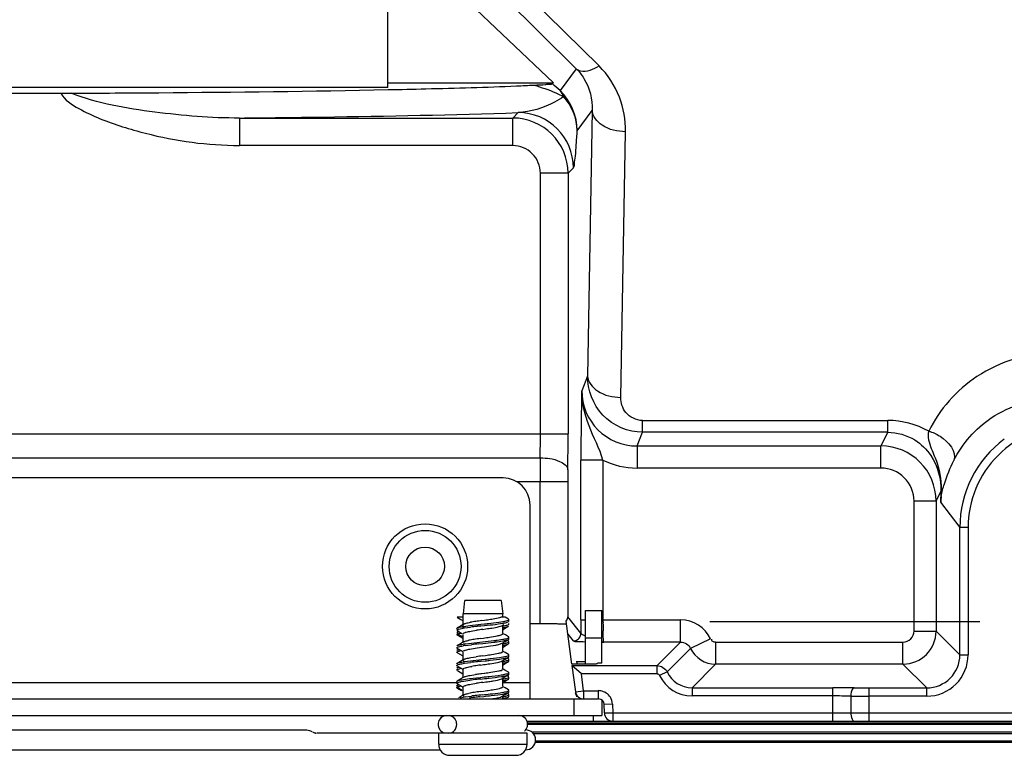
# Model space of a CAD drawing. Header units: inches. Extents: x 0 to 117, y 0 to 83.
# Tile 65 of 73: x 82.22 to 85.73, y 27.46 to 30.08. Entities that reach past the tile are written whole.
import ezdxf

# ---------------------------------------------------------------- set-up
doc = ezdxf.new("R2010")
doc.units = ezdxf.units.IN
doc.header["$LTSCALE"] = 6.431102
doc.header["$MEASUREMENT"] = 0
doc.linetypes.add('CENTER', pattern=[0.6, 0.375, -0.075, 0.075, -0.075])
doc.layers.get('0').update_dxf_attribs({"linetype": 'CONTINUOUS'})
doc.layers.add('DEFAULT_1', color=7, linetype='CENTER')

msp = doc.modelspace()

# ---------------------------------------------------------------- linework, layer by layer
at = {"color": 7, "linetype": 'CONTINUOUS'}
for p, q in [((83.5302, 29.8359), (83.5302, 33.4722)), ((83.5617, 30.3828), (84.1206, 29.8524)), ((83.842, 30.2586), (84.202, 29.9025)), ((84.2833, 29.9122), (83.9232, 30.2683)), ((84.202, 29.9025), (84.1441, 29.8244)), ((83.5302, 29.8524), (84.1206, 29.8524)), ((84.1163, 29.8493), (84.1206, 29.8524)), ((83.5302, 29.8359), (78.6026, 29.8359)), ((79.3358, 29.8151), (82.3657, 29.8151)), ((83.9952, 29.7461), (83.9758, 29.7268)), ((84.2055, 29.6817), (84.2592, 29.7542)), ((84.2592, 29.7542), (84.2425, 28.8075)), ((83.0019, 29.7268), (83.9758, 29.7268)), ((83.0019, 29.7268), (83.0019, 29.6284)), ((83.9758, 29.6284), (83.9758, 29.7268)), ((84.3606, 28.7316), (84.3773, 29.6782)), ((83.9758, 29.6284), (83.0019, 29.6284)), ((84.1727, 29.53), (84.192, 29.5493)), ((84.1727, 29.53), (84.0742, 29.53)), ((84.0742, 28.6019), (84.0742, 29.53)), ((84.1727, 29.53), (84.1727, 28.6019)), ((84.2425, 28.8075), (84.2217, 28.7554)), ((84.4378, 28.6072), (84.4379, 28.6492)), ((84.4379, 28.6492), (85.3116, 28.6492)), ((85.3116, 28.6072), (85.3116, 28.6492)), ((78.5977, 28.6019), (84.1727, 28.6019)), ((84.4184, 28.5584), (84.4378, 28.6072)), ((85.3116, 28.6072), (84.4378, 28.6072)), ((85.3116, 28.6072), (85.2872, 28.5584)), ((84.4184, 28.5584), (85.2872, 28.5584)), ((84.4184, 28.5584), (84.4184, 28.4798)), ((85.2872, 28.4798), (85.2872, 28.5584)), ((78.7757, 28.5161), (84.0736, 28.5161)), ((84.2972, 28.5079), (84.2185, 28.5079)), ((84.2185, 27.9384), (84.2185, 28.5079)), ((84.2972, 28.5079), (84.2972, 27.9384)), ((85.2873, 28.4798), (84.4184, 28.4798)), ((83.941, 28.4444), (78.8996, 28.4444)), ((84.1718, 28.4303), (83.9912, 28.4303)), ((84.0734, 27.9246), (84.0734, 28.4303)), ((84.1718, 28.4303), (84.1718, 27.9496)), ((85.4839, 28.3617), (85.501, 28.3957)), ((85.501, 28.3957), (85.5001, 28.3586)), ((84.0374, 27.657), (84.0374, 28.3479)), ((85.4839, 28.3617), (85.4052, 28.3617)), ((85.4052, 27.899), (85.4052, 28.3616)), ((85.4839, 28.3617), (85.4839, 27.899)), ((85.5001, 28.3586), (85.5685, 28.2674)), ((85.598, 28.2674), (85.5685, 28.2674)), ((85.5685, 27.8145), (85.5685, 28.2674)), ((85.598, 28.2674), (85.598, 27.8145)), ((83.8044, 28.0074), (83.7989, 27.9602)), ((83.9342, 28.0074), (83.8045, 28.0074)), ((83.9343, 28.0074), (83.9398, 27.9602)), ((83.7989, 27.9099), (83.7989, 27.9602)), ((83.9398, 27.9602), (83.7991, 27.9602)), ((83.9398, 27.9483), (83.9398, 27.9602)), ((84.2343, 27.972), (84.2933, 27.972)), ((84.2343, 27.7814), (84.2343, 27.972)), ((84.2933, 27.7849), (84.2933, 27.972)), ((83.7989, 27.9483), (83.7772, 27.9483)), ((83.7783, 27.9475), (83.7772, 27.9483)), ((83.8006, 27.9234), (83.7894, 27.9166)), ((83.8224, 27.9185), (83.8615, 27.923)), ((83.8615, 27.923), (83.8752, 27.9245)), ((83.8647, 27.9362), (83.8754, 27.9377)), ((83.9241, 27.9242), (83.94, 27.9266)), ((83.926, 27.9304), (83.94, 27.9325)), ((83.9294, 27.947), (83.9337, 27.9483)), ((83.9488, 27.9483), (83.9337, 27.9483)), ((83.9378, 27.9184), (83.9437, 27.9219)), ((83.9605, 27.9414), (83.9489, 27.9483)), ((83.9604, 27.9318), (83.9616, 27.9327)), ((83.962, 27.9336), (83.962, 27.9396)), ((84.0734, 27.9246), (84.0374, 27.9246)), ((84.1861, 27.7809), (84.1659, 27.9343)), ((84.2187, 27.8911), (84.1718, 27.9496)), ((84.2185, 27.9384), (84.2343, 27.9384)), ((84.2972, 27.9384), (84.5739, 27.9384)), ((84.5739, 27.8597), (84.5739, 27.9384)), ((83.777, 27.8932), (83.7782, 27.8942)), ((83.7894, 27.9166), (83.7782, 27.9099)), ((83.7834, 27.8973), (83.7782, 27.8942)), ((83.7782, 27.8942), (83.7792, 27.8947)), ((83.7783, 27.9003), (83.7947, 27.8906)), ((83.7846, 27.898), (83.7792, 27.8947)), ((83.7792, 27.8947), (83.7794, 27.8888)), ((83.7794, 27.8888), (83.7834, 27.8902)), ((83.7794, 27.8888), (83.7963, 27.879)), ((83.7826, 27.9058), (83.7881, 27.9072)), ((83.7834, 27.8902), (83.789, 27.8916)), ((83.7881, 27.9072), (83.7987, 27.9092)), ((83.7989, 27.8605), (83.7989, 27.8869)), ((83.801, 27.9155), (83.8224, 27.9185)), ((83.8039, 27.91), (83.8249, 27.9129)), ((83.827, 27.8986), (83.8469, 27.9018)), ((83.8624, 27.9172), (83.8755, 27.9186)), ((83.869, 27.905), (83.8802, 27.9066)), ((83.9368, 27.9178), (83.9378, 27.9184)), ((83.9398, 27.8919), (83.9398, 27.9184)), ((83.941, 27.9046), (83.9562, 27.9136)), ((83.9493, 27.8851), (83.942, 27.8895)), ((83.9562, 27.9136), (83.9604, 27.916)), ((84.1721, 27.8873), (84.1911, 27.8635)), ((85.4052, 27.899), (85.4839, 27.899)), ((85.5685, 27.8145), (85.4839, 27.899)), ((83.7894, 27.8537), (83.7782, 27.8469)), ((83.7783, 27.8846), (83.7977, 27.8731)), ((83.8006, 27.8605), (83.7894, 27.8537)), ((83.8065, 27.8534), (83.8289, 27.8563)), ((83.8289, 27.8563), (83.8685, 27.8608)), ((83.855, 27.8533), (83.8687, 27.8548)), ((83.8599, 27.8725), (83.8712, 27.8741)), ((83.9201, 27.8667), (83.9398, 27.8695)), ((83.9206, 27.8608), (83.9399, 27.8636)), ((83.9347, 27.854), (83.9378, 27.8554)), ((83.9378, 27.8554), (83.9484, 27.8617)), ((83.9398, 27.829), (83.9398, 27.8554)), ((83.9484, 27.8617), (83.9604, 27.8688)), ((83.9605, 27.8784), (83.9493, 27.8851)), ((83.9605, 27.8627), (83.9553, 27.8658)), ((83.9562, 27.8506), (83.9604, 27.853)), ((83.9577, 27.8519), (83.9604, 27.853)), ((83.9591, 27.8681), (83.9604, 27.8688)), ((83.9604, 27.8688), (83.9615, 27.8696)), ((83.962, 27.8707), (83.962, 27.8766)), ((83.962, 27.8549), (83.962, 27.8608)), ((84.2933, 27.8735), (84.2343, 27.8735)), ((84.293, 27.8598), (84.3004, 27.8597)), ((84.5739, 27.8597), (84.3004, 27.8597)), ((84.5739, 27.8597), (84.4901, 27.7759)), ((84.6806, 27.8709), (84.6095, 27.8372)), ((84.6984, 27.8597), (85.3659, 27.8597)), ((84.6984, 27.8597), (84.6984, 27.781)), ((85.3659, 27.781), (85.3659, 27.8597)), ((83.777, 27.846), (83.7782, 27.8469)), ((83.7783, 27.8216), (83.7773, 27.8223)), ((83.7782, 27.8469), (83.7792, 27.8475)), ((83.7818, 27.8333), (83.7782, 27.8312)), ((83.7783, 27.8373), (83.7977, 27.8258)), ((83.7783, 27.8216), (83.7976, 27.8101)), ((83.7873, 27.8283), (83.7918, 27.8292)), ((83.7989, 27.7975), (83.7989, 27.8239)), ((83.8062, 27.8474), (83.8287, 27.8504)), ((83.8234, 27.8349), (83.8423, 27.8381)), ((83.8423, 27.8381), (83.8639, 27.8413)), ((83.8639, 27.8413), (83.8751, 27.8429)), ((83.8751, 27.8429), (83.8966, 27.846)), ((83.8966, 27.846), (83.9155, 27.8492)), ((83.941, 27.8416), (83.9562, 27.8506)), ((83.9492, 27.8221), (83.942, 27.8265)), ((83.9605, 27.8154), (83.9492, 27.8221)), ((84.5256, 27.7534), (84.6095, 27.8372)), ((83.7894, 27.7906), (83.7782, 27.7839)), ((83.8006, 27.7975), (83.7894, 27.7906)), ((83.8035, 27.7899), (83.8252, 27.7929)), ((83.8035, 27.784), (83.8252, 27.7869)), ((83.8252, 27.7929), (83.8643, 27.7973)), ((83.8263, 27.8043), (83.8458, 27.8075)), ((83.8641, 27.7913), (83.8777, 27.7928)), ((83.8643, 27.7973), (83.878, 27.7988)), ((83.8677, 27.8106), (83.8789, 27.8122)), ((83.9378, 27.7924), (83.9484, 27.7987)), ((83.9398, 27.766), (83.9398, 27.7924)), ((83.941, 27.7786), (83.9562, 27.7876)), ((83.9484, 27.7987), (83.9604, 27.8058)), ((83.9605, 27.7997), (83.9553, 27.8028)), ((83.9562, 27.7876), (83.9604, 27.7901)), ((83.9577, 27.8046), (83.9604, 27.8058)), ((83.9616, 27.7988), (83.9604, 27.7997)), ((83.9616, 27.8126), (83.962, 27.8136)), ((83.962, 27.7978), (83.9616, 27.7988)), ((83.962, 27.8077), (83.962, 27.8136)), ((83.962, 27.7919), (83.962, 27.7978)), ((84.2046, 27.7905), (84.2343, 27.7905)), ((84.2055, 27.7834), (84.2046, 27.7905)), ((84.2582, 27.7814), (84.2058, 27.7814)), ((84.2933, 27.7849), (84.2778, 27.7849)), ((84.6145, 27.6971), (84.6984, 27.781)), ((85.3659, 27.781), (84.6984, 27.781)), ((85.3659, 27.781), (85.4504, 27.6964)), ((85.5685, 27.8145), (85.598, 27.8145)), ((83.7783, 27.7743), (83.7771, 27.7752)), ((83.7817, 27.7703), (83.7782, 27.7682)), ((83.7783, 27.7743), (83.7977, 27.7628)), ((83.7783, 27.7586), (83.7977, 27.7471)), ((83.781, 27.7635), (83.786, 27.7649)), ((83.786, 27.7649), (83.7918, 27.7662)), ((83.7989, 27.7345), (83.7989, 27.7609)), ((83.803, 27.7667), (83.8075, 27.7683)), ((83.8603, 27.7466), (83.8645, 27.7472)), ((83.8608, 27.7778), (83.8719, 27.7794)), ((83.8645, 27.7472), (83.8757, 27.7488)), ((83.9477, 27.7601), (83.938, 27.766)), ((83.9605, 27.7524), (83.9477, 27.7601)), ((83.9616, 27.7516), (83.9605, 27.7524)), ((83.962, 27.7506), (83.9616, 27.7516)), ((83.962, 27.7447), (83.962, 27.7506)), ((84.1864, 27.7759), (84.4901, 27.7759)), ((84.2204, 27.7464), (84.1866, 27.7759)), ((84.1867, 27.7759), (84.199, 27.6827)), ((84.49, 27.7464), (84.2204, 27.7464)), ((84.2283, 27.6865), (84.2204, 27.7464)), ((84.49, 27.7464), (84.49, 27.7759)), ((84.5256, 27.7534), (84.4989, 27.7407)), ((79.062, 27.7161), (83.7782, 27.7161)), ((83.7894, 27.7276), (83.7782, 27.7209)), ((83.7783, 27.7113), (83.7893, 27.7048)), ((83.8006, 27.7345), (83.7894, 27.7276)), ((83.7925, 27.7191), (83.8011, 27.7206)), ((83.8006, 27.7345), (83.8037, 27.7359)), ((83.8006, 27.7265), (83.8216, 27.7294)), ((83.8011, 27.7206), (83.8225, 27.7236)), ((83.8216, 27.7294), (83.8601, 27.7339)), ((83.8236, 27.7408), (83.8428, 27.744)), ((83.8272, 27.7096), (83.8468, 27.7128)), ((83.8601, 27.7339), (83.8738, 27.7353)), ((83.8614, 27.7281), (83.875, 27.7295)), ((83.8687, 27.716), (83.8799, 27.7176)), ((83.9364, 27.7287), (83.9378, 27.7294)), ((83.9378, 27.7294), (83.948, 27.7355)), ((83.9398, 27.703), (83.9398, 27.7294)), ((83.941, 27.7156), (83.9562, 27.7246)), ((83.9418, 27.7161), (84.0374, 27.7161)), ((83.948, 27.7355), (83.9604, 27.7428)), ((83.9605, 27.7367), (83.9553, 27.7398)), ((83.9562, 27.7246), (83.9604, 27.7271)), ((83.9595, 27.7266), (83.9604, 27.7271)), ((83.9604, 27.7271), (83.9616, 27.7281)), ((83.962, 27.7289), (83.962, 27.7349)), ((83.7767, 27.7034), (83.7771, 27.7044)), ((83.7767, 27.6974), (83.7773, 27.6985)), ((83.7771, 27.7044), (83.7782, 27.7052)), ((83.7771, 27.7044), (83.7773, 27.6985)), ((83.7773, 27.6985), (83.7953, 27.6882)), ((83.7816, 27.7072), (83.7782, 27.7052)), ((83.7783, 27.6956), (83.7928, 27.687)), ((83.7893, 27.7048), (83.7964, 27.7006)), ((83.7989, 27.6715), (83.7989, 27.6979)), ((83.8603, 27.6836), (83.8716, 27.6852)), ((83.9283, 27.6948), (83.9337, 27.6964)), ((83.9395, 27.6996), (83.9399, 27.7006)), ((83.9491, 27.6963), (83.9417, 27.7007)), ((83.9483, 27.6727), (83.9604, 27.6798)), ((83.9604, 27.6894), (83.9491, 27.6963)), ((83.9605, 27.6737), (83.9553, 27.6768)), ((83.9604, 27.6798), (83.9617, 27.6809)), ((83.962, 27.6817), (83.962, 27.6876)), ((84.199, 27.6827), (84.2283, 27.6865)), ((84.2283, 27.6865), (84.2803, 27.6865)), ((84.2283, 27.6865), (84.2283, 27.6575)), ((84.2816, 27.657), (84.2816, 27.6865)), ((84.6145, 27.6971), (85.1158, 27.6971)), ((84.6145, 27.6971), (84.6145, 27.6676)), ((85.1158, 27.5783), (85.1158, 27.6971)), ((85.2446, 27.6964), (85.4504, 27.6964)), ((85.2446, 27.6964), (85.2446, 27.5783)), ((85.4504, 27.6669), (85.4504, 27.6964)), ((78.5493, 27.657), (84.2816, 27.657)), ((83.7889, 27.6613), (83.7987, 27.6632)), ((83.8059, 27.6643), (83.8285, 27.6673)), ((83.859, 27.6648), (83.8725, 27.6663)), ((83.8991, 27.6692), (83.923, 27.6721)), ((83.923, 27.6721), (83.9399, 27.6746)), ((83.9315, 27.6639), (83.9359, 27.6655)), ((83.9359, 27.6655), (83.9378, 27.6664)), ((83.9378, 27.6664), (83.9483, 27.6727)), ((83.9398, 27.657), (83.9398, 27.6664)), ((83.9589, 27.6633), (83.9604, 27.6641)), ((83.9604, 27.6641), (83.9614, 27.6648)), ((83.962, 27.6659), (83.962, 27.6719)), ((84.1949, 27.5979), (84.1949, 27.657)), ((84.2933, 27.6532), (84.2933, 27.5979)), ((85.1158, 27.6676), (84.6145, 27.6676)), ((85.1802, 27.6672), (85.1802, 27.6078)), ((85.4504, 27.6669), (85.2446, 27.6669)), ((84.3308, 27.6386), (84.3013, 27.6378)), ((84.3021, 27.607), (84.3013, 27.6378)), ((84.3021, 27.607), (84.3317, 27.6078)), ((84.3308, 27.6386), (84.3317, 27.6078)), ((84.3317, 27.6078), (85.9229, 27.6078)), ((84.3317, 27.6078), (84.3317, 27.5787)), ((78.5453, 27.5979), (84.2933, 27.5979)), ((84.0288, 27.5783), (85.9229, 27.5783)), ((86.5349, 27.5705), (84.0288, 27.5705)), ((84.2628, 27.5783), (84.2628, 27.5979)), ((79.5966, 27.5468), (83.242, 27.5468)), ((84.0288, 27.5666), (86.5388, 27.5666)), ((86.5388, 27.539), (84.0437, 27.539)), ((84.0268, 27.535), (83.2782, 27.535)), ((83.7118, 27.4956), (83.7118, 27.535)), ((84.0268, 27.4956), (84.0268, 27.535)), ((84.049, 27.5339), (86.5479, 27.5339)), ((86.5479, 27.5063), (84.0571, 27.5063)), ((86.5529, 27.5013), (84.0571, 27.5013)), ((79.1215, 27.4759), (83.7171, 27.4759)), ((83.7118, 27.4956), (84.0268, 27.4956)), ((84.0217, 27.4759), (84.0215, 27.4759)), ((83.7512, 27.4562), (83.9874, 27.4562))]:
    msp.add_line(p, q, dxfattribs=at)
for points in [[(83.7783, 27.9475), (83.7903, 27.9405), (83.7977, 27.936)], [(83.8006, 27.6715), (83.7901, 27.6651), (83.7824, 27.6605)]]:
    msp.add_lwpolyline(points, dxfattribs=at)
for radius in [0.1516, 0.128, 0.0689]:
    msp.add_circle((83.6634, 28.1294), radius, dxfattribs=at)
for centre, radius, start, end in [((82.3637, 38.1136), 8.2985, 270.01368, 270.27171), ((83.6691, 37.3699), 7.5355, 272.4371, 272.90494), ((82.0515, 27.5191), 3.1134, 47.7689, 48.4554), ((83.995, 29.5492), 0.1969, 0.0367, 89.9633), ((83.9758, 29.5299), 0.1969, 0.019, 89.981), ((83.9758, 29.53), 0.0984, 359.9981, 90.002), ((93.6463, 28.5087), 9.4278, 178.50024, 180.00497), ((84.4184, 28.7551), 0.1967, 179.8988, 269.9811), ((85.3116, 28.3496), 0.2996, 60.8111, 89.988), ((85.962, 28.2675), 0.3639, 89.996, 180.0256), ((78.5159, 28.599), 5.5583, 359.1447, 0.0293), ((71.6679, 28.5976), 12.5048, 359.42979, 0.01954), ((85.2871, 28.3616), 0.1968, 0.0287, 89.9596), ((85.962, 28.2675), 0.3935, 126.6973, 180.0094), ((100.7461, 28.4331), 16.6727, 179.7149, 180.00977), ((88.4018, 28.4314), 4.23, 179.4341, 180.0152), ((85.2872, 28.3617), 0.118, 359.9594, 89.9657), ((83.941, 28.3479), 0.0965, 0, 90), ((86.6678, 28.3202), 1.1683, 176.6063, 178.1184), ((85.8431, 28.3386), 0.3435, 173.2964, 176.6678), ((85.5504, 28.3972), 0.0494, 181.8018, 189.1437), ((85.4273, 28.3816), 0.0747, 357.7824, 5.9749), ((83.9172, 27.4219), 0.5164, 99.2461, 100.2424), ((83.9764, 27.0596), 0.8836, 98.6294, 99.2632), ((84.1663, 25.7975), 2.1599, 98.0279, 98.5862), ((83.6006, 29.8842), 1.9658, 278.0352, 278.6455), ((84.1076, 26.5793), 1.345, 88.3171, 88.7358), ((84.1468, 27.9507), 0.0251, 353.344, 357.6128), ((91.3981, 27.9379), 7.1796, 179.99546, 180.37314), ((86.1646, 27.9385), 1.8674, 180.0014, 180.3113), ((85.8652, 27.9358), 1.568, 180.2742, 181.3216), ((84.5739, 27.8204), 0.118, 25.3555, 90.0102), ((83.8216, 27.7413), 0.1539, 101.188, 102.2296), ((83.8603, 27.5401), 0.3742, 98.6665, 99.4788), ((84.0666, 25.9353), 1.9923, 96.2587, 96.9687), ((84.2804, 24.9861), 2.9477, 98.0238, 98.4583), ((84.4902, 22.1214), 5.8297, 96.18174, 96.31004), ((83.5925, 29.9097), 2.0236, 278.1738, 278.4871), ((84.1914, 27.8911), 0.0272, 350.3719, 359.9188), ((85.3658, 27.8991), 0.1181, 270.0289, 359.9711), ((85.3659, 27.899), 0.0393, 269.9867, 0.0099), ((83.8661, 27.4463), 0.4114, 98.3393, 99.428), ((83.8915, 27.5034), 0.3696, 99.8154, 101.1841), ((83.9373, 27.2403), 0.6367, 98.9503, 99.8385), ((84.122, 25.3921), 2.4757, 96.1913, 96.8028), ((84.0116, 26.7695), 1.1134, 98.4106, 98.9608), ((84.1791, 25.6388), 2.2564, 98.1336, 98.4186), ((83.506, 30.4686), 2.6201, 278.0114, 278.4939), ((83.8655, 27.4445), 0.4073, 98.3757, 99.435), ((84.6984, 27.8794), 0.0984, 205.3678, 269.9722), ((83.8601, 27.4209), 0.3733, 98.7145, 99.4654), ((83.8601, 27.4147), 0.3736, 98.7144, 99.4709), ((84.0738, 25.7478), 2.0542, 96.2374, 96.9514), ((84.2342, 25.2048), 2.6315, 98.0065, 98.4881), ((84.5677, 21.2879), 6.5414, 96.17529, 96.29392), ((83.5351, 30.1681), 2.4123, 278.0259, 278.5493), ((83.5618, 30.0293), 2.2396, 278.1385, 278.4209), ((83.7227, 28.9434), 1.1418, 278.4137, 278.9425), ((85.4504, 27.8145), 0.1476, 270.0003, 0.0015), ((85.4505, 27.8144), 0.118, 269.978, 0.022), ((83.9454, 27.0977), 0.6852, 98.8941, 99.7138), ((84.0234, 26.6008), 1.1882, 98.3985, 98.9071), ((84.1116, 25.9789), 1.7854, 98.0924, 98.6585), ((84.1958, 25.4344), 2.3672, 98.1356, 98.4029), ((83.4739, 30.5743), 2.854, 278.0925, 278.3145), ((83.6911, 29.0886), 1.3524, 278.311, 278.7609), ((84.6145, 27.7955), 0.0983, 205.3446, 270.0324), ((84.0474, 25.9122), 1.8253, 96.2737, 97.0765), ((84.1297, 25.8247), 1.9092, 98.1915, 98.5194), ((84.4334, 22.452), 5.307, 96.1869, 96.3336), ((84.6583, 22.154), 5.6178, 98.0794, 98.1938), ((83.5898, 29.7387), 2.0418, 278.166, 278.4738), ((83.8779, 28.1161), 0.3777, 278.6608, 279.4619), ((83.8788, 28.1042), 0.3717, 278.7318, 279.4703), ((84.6145, 27.7955), 0.1279, 205.3604, 270.0077), ((83.891, 27.3176), 0.3664, 99.8051, 101.193), ((83.9377, 27.0483), 0.6398, 98.9271, 99.8222), ((84.0174, 26.5433), 1.151, 98.404, 98.943), ((84.1863, 25.4022), 2.3046, 98.1308, 98.4118), ((83.2406, 32.1371), 4.4964, 278.0677, 278.212), ((83.6436, 29.3458), 1.6762, 278.2074, 278.5821), ((83.8704, 28.0996), 0.4247, 278.1876, 279.4069), ((84.2283, 27.6865), 0.0295, 187.5, 270), ((84.2803, 27.6302), 0.0564, 80.7779, 90.0082), ((85.1174, 21.1601), 6.5371, 89.34382, 90.01435), ((85.2434, 32.142), 4.4456, 269.3418, 270.0164), ((83.8642, 27.27), 0.3986, 98.4025, 99.4525), ((84.0298, 25.9979), 1.6756, 96.3125, 97.176), ((84.0506, 25.8203), 1.8603, 96.4606, 96.8558), ((84.4157, 22.5693), 5.1317, 96.1244, 96.4275), ((84.3362, 23.2719), 4.4188, 96.2005, 96.3749), ((83.2169, 33.7393), 6.1024, 276.1273, 276.38253), ((83.3932, 32.1289), 4.4883, 276.1302, 276.4707), ((84.2816, 27.6373), 0.0197, 1.5, 90), ((85.1172, 23.0436), 4.624, 89.2198, 90.0181), ((85.243, 34.388), 6.7211, 269.46466, 270.01385), ((84.3317, 27.6078), 0.0295, 181.5, 270), ((83.7414, 27.5665), 0.0315, 90, 220), ((83.7449, 27.5671), 0.0312, 29.3172, 39.1256), ((83.7439, 27.5665), 0.0322, 349.5123, 10.4291), ((83.9973, 27.5665), 0.0315, 310, 90), ((84.0217, 27.5113), 0.0354, 270, 90), ((83.7512, 27.4956), 0.0394, 180, 270), ((83.9874, 27.4956), 0.0394, 270, 360)]:
    msp.add_arc(centre, radius, start, end, dxfattribs=at)
msp.add_ellipse((84.2046, 27.791), major_axis=(0.0199, 0), ratio=0.025953, start_param=-1.750435, end_param=-1.570796, dxfattribs=at)
for points, knots in [([(84.202, 29.9025), (84.2062, 29.899), (84.2333, 29.8873), (84.2636, 29.9006), (84.2833, 29.9122)], [0, 0, 0, 0, 0.193446, 1, 1, 1, 1]), ([(84.202, 29.9025), (84.2124, 29.892), (84.2459, 29.8494), (84.2603, 29.7933), (84.2592, 29.7542)], [0, 0, 0, 0, 0.274279, 1, 1, 1, 1]), ([(84.3773, 29.6782), (84.378, 29.7199), (84.3632, 29.8068), (84.3146, 29.8812), (84.2833, 29.9122)], [0, 0, 0, 0, 0.485515, 1, 1, 1, 1]), ([(82.4031, 29.8152), (82.5069, 29.8157), (82.883, 29.818), (83.2591, 29.8224), (83.5313, 29.8279)], [0, 0, 0, 0, 0.275984, 1, 1, 1, 1]), ([(83.0019, 29.7268), (82.9011, 29.7263), (82.6997, 29.7442), (82.4974, 29.7776), (82.4031, 29.8152)], [0, 0, 0, 0, 0.498457, 1, 1, 1, 1]), ([(83.5313, 29.8279), (83.5762, 29.8289), (83.7289, 29.8323), (83.8817, 29.8366), (83.9895, 29.8412)], [0, 0, 0, 0, 0.293394, 1, 1, 1, 1]), ([(84.051, 29.8441), (84.0651, 29.8448), (84.0847, 29.8451), (84.1057, 29.8483), (84.1142, 29.8477), (84.1163, 29.8493)], [0, 0, 0, 0, 0.647571, 0.880122, 1, 1, 1, 1]), ([(84.051, 29.8441), (84.0775, 29.8362), (84.1136, 29.8245), (84.1476, 29.8078), (84.1568, 29.8033)], [0, 0, 0, 0, 0.730293, 1, 1, 1, 1]), ([(82.3657, 29.8151), (82.3793, 29.7907), (82.43, 29.7583), (82.5053, 29.7232), (82.5856, 29.695), (82.694, 29.6644), (82.8327, 29.6362), (82.9455, 29.6299), (83.0019, 29.6284)], [0, 0, 0, 0, 0.124261, 0.249319, 0.374439, 0.499573, 0.749788, 1, 1, 1, 1]), ([(84.1568, 29.8033), (84.1465, 29.7961), (84.0978, 29.7655), (84.04, 29.7488), (83.9952, 29.7461)], [0, 0, 0, 0, 0.218349, 1, 1, 1, 1]), ([(83.0019, 29.7268), (83.1003, 29.7278), (83.4314, 29.732), (83.7625, 29.7379), (83.9952, 29.7461)], [0, 0, 0, 0, 0.296999, 1, 1, 1, 1]), ([(84.3773, 29.6782), (84.3487, 29.6785), (84.2976, 29.6877), (84.2597, 29.7329), (84.2592, 29.7542)], [0, 0, 0, 0, 0.573382, 1, 1, 1, 1]), ([(84.192, 29.5493), (84.1951, 29.5525), (84.1952, 29.5684), (84.1999, 29.5946), (84.2022, 29.6351), (84.2044, 29.6651), (84.2055, 29.6817)], [0, 0, 0, 0, 0.101151, 0.319308, 0.626102, 1, 1, 1, 1]), ([(85.9111, 28.8904), (85.813, 28.8905), (85.6242, 28.8343), (85.4958, 28.6887), (85.4577, 28.6112)], [0, 0, 0, 0, 0.531703, 1, 1, 1, 1]), ([(84.4378, 28.6072), (84.3867, 28.6072), (84.2814, 28.652), (84.2422, 28.7577), (84.2425, 28.8075)], [0, 0, 0, 0, 0.506733, 1, 1, 1, 1]), ([(84.2425, 28.8075), (84.2431, 28.7862), (84.281, 28.7411), (84.332, 28.7319), (84.3606, 28.7316)], [0, 0, 0, 0, 0.426493, 1, 1, 1, 1]), ([(84.2972, 28.5079), (84.2855, 28.5502), (84.2423, 28.6261), (84.2214, 28.7128), (84.2217, 28.7554)], [0, 0, 0, 0, 0.507457, 1, 1, 1, 1]), ([(84.4379, 28.6492), (84.4159, 28.6492), (84.3733, 28.6701), (84.3603, 28.7127), (84.3606, 28.7316)], [0, 0, 0, 0, 0.537729, 1, 1, 1, 1]), ([(85.5471, 28.507), (85.5772, 28.5671), (85.6795, 28.6831), (85.8307, 28.7288), (85.9111, 28.7288)], [0, 0, 0, 0, 0.455187, 1, 1, 1, 1]), ([(85.3116, 28.6072), (85.345, 28.6072), (85.4064, 28.5895), (85.4826, 28.5146), (85.5025, 28.4401), (85.501, 28.3957)], [0, 0, 0, 0, 0.319475, 0.574403, 1, 1, 1, 1]), ([(85.4577, 28.6112), (85.4516, 28.5913), (85.4656, 28.5499), (85.496, 28.4825), (85.5038, 28.4256), (85.5016, 28.3894)], [0, 0, 0, 0, 0.274789, 0.521589, 1, 1, 1, 1]), ([(85.4577, 28.6112), (85.4718, 28.6071), (85.5137, 28.5898), (85.5593, 28.5378), (85.5471, 28.507)], [0, 0, 0, 0, 0.307946, 1, 1, 1, 1]), ([(84.0736, 28.5161), (84.097, 28.5159), (84.1322, 28.5128), (84.1714, 28.4872), (84.172, 28.4732)], [0, 0, 0, 0, 0.624913, 1, 1, 1, 1]), ([(85.5019, 28.3787), (85.5037, 28.394), (85.518, 28.4376), (85.5337, 28.4802), (85.5471, 28.507)], [0, 0, 0, 0, 0.339644, 1, 1, 1, 1]), ([(83.7997, 27.9195), (83.7994, 27.9197), (83.7989, 27.9202), (83.7987, 27.9208), (83.7987, 27.9211)], [0, 0, 0, 0, 0.559315, 1, 1, 1, 1]), ([(83.8006, 27.9234), (83.8013, 27.9238), (83.8029, 27.9246), (83.8046, 27.9252), (83.8056, 27.9256)], [0, 0, 0, 0, 0.437005, 1, 1, 1, 1]), ([(83.8056, 27.9256), (83.8068, 27.926), (83.8133, 27.9278), (83.82, 27.9291), (83.8253, 27.9301)], [0, 0, 0, 0, 0.197773, 1, 1, 1, 1]), ([(83.8752, 27.9245), (83.8798, 27.925), (83.8967, 27.9268), (83.9136, 27.9287), (83.926, 27.9304)], [0, 0, 0, 0, 0.268092, 1, 1, 1, 1]), ([(83.8755, 27.9186), (83.888, 27.9199), (83.9043, 27.9217), (83.9204, 27.9237), (83.9241, 27.9242)], [0, 0, 0, 0, 0.771736, 1, 1, 1, 1]), ([(83.8961, 27.9407), (83.8994, 27.9413), (83.9105, 27.943), (83.9217, 27.945), (83.9294, 27.947)], [0, 0, 0, 0, 0.29523, 1, 1, 1, 1]), ([(83.9399, 27.9168), (83.9421, 27.9171), (83.9487, 27.9184), (83.9554, 27.9196), (83.9595, 27.9215)], [0, 0, 0, 0, 0.331099, 1, 1, 1, 1]), ([(83.94, 27.9325), (83.9455, 27.9334), (83.9514, 27.935), (83.962, 27.9373), (83.962, 27.9396)], [0, 0, 0, 0, 0.713877, 1, 1, 1, 1]), ([(83.94, 27.9266), (83.9422, 27.927), (83.9487, 27.9282), (83.9555, 27.9294), (83.9595, 27.9313)], [0, 0, 0, 0, 0.331839, 1, 1, 1, 1]), ([(83.9595, 27.9215), (83.9603, 27.9219), (83.9617, 27.9224), (83.9621, 27.924), (83.9618, 27.9245)], [0, 0, 0, 0, 0.637673, 1, 1, 1, 1]), ([(83.9618, 27.9245), (83.9617, 27.9247), (83.9613, 27.9252), (83.9607, 27.9255), (83.9605, 27.9257)], [0, 0, 0, 0, 0.433069, 1, 1, 1, 1]), ([(83.962, 27.9396), (83.962, 27.9398), (83.9618, 27.9403), (83.9614, 27.9407), (83.9612, 27.9409)], [0, 0, 0, 0, 0.436944, 1, 1, 1, 1]), ([(84.1373, 27.924), (84.1326, 27.9241), (84.1113, 27.9245), (84.09, 27.9246), (84.0734, 27.9246)], [0, 0, 0, 0, 0.221391, 1, 1, 1, 1]), ([(84.1674, 27.9228), (84.1662, 27.9229), (84.1595, 27.9233), (84.1527, 27.9236), (84.1471, 27.9237)], [0, 0, 0, 0, 0.177796, 1, 1, 1, 1]), ([(83.7767, 27.9081), (83.7767, 27.9084), (83.7771, 27.9092), (83.7778, 27.9097), (83.7782, 27.9099)], [0, 0, 0, 0, 0.402141, 1, 1, 1, 1]), ([(83.7767, 27.9021), (83.7767, 27.9029), (83.779, 27.9047), (83.7811, 27.9053), (83.7826, 27.9058)], [0, 0, 0, 0, 0.328562, 1, 1, 1, 1]), ([(83.7767, 27.8864), (83.7767, 27.8869), (83.7776, 27.888), (83.7787, 27.8885), (83.7794, 27.8888)], [0, 0, 0, 0, 0.371818, 1, 1, 1, 1]), ([(83.7783, 27.9003), (83.778, 27.9005), (83.7774, 27.9008), (83.777, 27.9013), (83.7769, 27.9015)], [0, 0, 0, 0, 0.56871, 1, 1, 1, 1]), ([(83.7782, 27.9099), (83.7791, 27.9105), (83.7816, 27.9115), (83.7842, 27.9122), (83.7857, 27.9126)], [0, 0, 0, 0, 0.410422, 1, 1, 1, 1]), ([(83.7989, 27.8893), (83.7989, 27.8902), (83.8015, 27.8924), (83.804, 27.8932), (83.8057, 27.8937)], [0, 0, 0, 0, 0.335465, 1, 1, 1, 1]), ([(83.8057, 27.8937), (83.8071, 27.8942), (83.8141, 27.8962), (83.8212, 27.8975), (83.827, 27.8986)], [0, 0, 0, 0, 0.195642, 1, 1, 1, 1]), ([(83.8912, 27.9082), (83.8946, 27.9087), (83.9066, 27.9106), (83.9186, 27.9126), (83.9269, 27.9146)], [0, 0, 0, 0, 0.290157, 1, 1, 1, 1]), ([(83.9206, 27.882), (83.923, 27.8825), (83.9292, 27.8841), (83.9366, 27.8852), (83.9394, 27.8884)], [0, 0, 0, 0, 0.361698, 1, 1, 1, 1]), ([(83.9394, 27.8884), (83.9396, 27.8885), (83.9398, 27.8889), (83.9399, 27.8894), (83.9399, 27.8896)], [0, 0, 0, 0, 0.538731, 1, 1, 1, 1]), ([(83.94, 27.9108), (83.9424, 27.9112), (83.9492, 27.9126), (83.9564, 27.9137), (83.9604, 27.916)], [0, 0, 0, 0, 0.344597, 1, 1, 1, 1]), ([(84.2187, 27.8911), (84.2191, 27.8891), (84.2256, 27.8857), (84.2304, 27.8829), (84.2342, 27.8812)], [0, 0, 0, 0, 0.333941, 1, 1, 1, 1]), ([(84.3004, 27.8597), (84.2995, 27.8603), (84.2998, 27.8649), (84.2976, 27.8771), (84.2979, 27.8901), (84.2976, 27.8997)], [0, 0, 0, 0, 0.080554, 0.283482, 1, 1, 1, 1]), ([(83.7783, 27.8846), (83.7779, 27.8847), (83.7774, 27.8851), (83.7769, 27.8856), (83.7768, 27.8859)], [0, 0, 0, 0, 0.575022, 1, 1, 1, 1]), ([(83.7792, 27.8475), (83.7803, 27.8479), (83.7866, 27.8501), (83.7932, 27.8512), (83.7987, 27.8522)], [0, 0, 0, 0, 0.167503, 1, 1, 1, 1]), ([(83.8006, 27.8605), (83.8014, 27.8609), (83.8034, 27.8618), (83.8054, 27.8625), (83.8065, 27.8629)], [0, 0, 0, 0, 0.430926, 1, 1, 1, 1]), ([(83.8685, 27.8608), (83.8817, 27.8622), (83.8989, 27.864), (83.9161, 27.8661), (83.9201, 27.8667)], [0, 0, 0, 0, 0.768697, 1, 1, 1, 1]), ([(83.8687, 27.8548), (83.882, 27.8563), (83.8993, 27.8581), (83.9166, 27.8603), (83.9206, 27.8608)], [0, 0, 0, 0, 0.769159, 1, 1, 1, 1]), ([(83.9155, 27.8492), (83.9175, 27.8496), (83.924, 27.8509), (83.9305, 27.8523), (83.9347, 27.854)], [0, 0, 0, 0, 0.307695, 1, 1, 1, 1]), ([(83.9398, 27.8695), (83.9426, 27.87), (83.9497, 27.8716), (83.9581, 27.8722), (83.9615, 27.8755)], [0, 0, 0, 0, 0.369385, 1, 1, 1, 1]), ([(83.9399, 27.8636), (83.942, 27.8639), (83.9484, 27.8651), (83.955, 27.8664), (83.9591, 27.8681)], [0, 0, 0, 0, 0.326673, 1, 1, 1, 1]), ([(83.94, 27.8538), (83.9418, 27.8541), (83.9478, 27.8552), (83.9538, 27.8564), (83.9578, 27.8578)], [0, 0, 0, 0, 0.314229, 1, 1, 1, 1]), ([(83.94, 27.8479), (83.9418, 27.8482), (83.9478, 27.8492), (83.9538, 27.8504), (83.9577, 27.8519)], [0, 0, 0, 0, 0.313833, 1, 1, 1, 1]), ([(83.9578, 27.8578), (83.9584, 27.858), (83.9594, 27.8584), (83.9605, 27.859), (83.9609, 27.8593)], [0, 0, 0, 0, 0.564067, 1, 1, 1, 1]), ([(83.9604, 27.853), (83.9608, 27.8533), (83.9615, 27.8538), (83.962, 27.8546), (83.962, 27.8549)], [0, 0, 0, 0, 0.599215, 1, 1, 1, 1]), ([(83.9619, 27.877), (83.9618, 27.8773), (83.9614, 27.8778), (83.9608, 27.8782), (83.9605, 27.8784)], [0, 0, 0, 0, 0.41955, 1, 1, 1, 1]), ([(83.9609, 27.8593), (83.9612, 27.8595), (83.9617, 27.8599), (83.962, 27.8606), (83.962, 27.8608)], [0, 0, 0, 0, 0.580593, 1, 1, 1, 1]), ([(83.962, 27.8608), (83.962, 27.8611), (83.9618, 27.8616), (83.9614, 27.862), (83.9611, 27.8622)], [0, 0, 0, 0, 0.432176, 1, 1, 1, 1]), ([(83.9615, 27.8755), (83.9616, 27.8757), (83.9619, 27.876), (83.962, 27.8764), (83.962, 27.8766)], [0, 0, 0, 0, 0.548273, 1, 1, 1, 1]), ([(83.9615, 27.8696), (83.9616, 27.8698), (83.9619, 27.8701), (83.962, 27.8705), (83.962, 27.8707)], [0, 0, 0, 0, 0.545154, 1, 1, 1, 1]), ([(84.1911, 27.8635), (84.1947, 27.8615), (84.2102, 27.8632), (84.2239, 27.8613), (84.2342, 27.8611)], [0, 0, 0, 0, 0.288711, 1, 1, 1, 1]), ([(84.2919, 27.8605), (84.2933, 27.8603), (84.2962, 27.86), (84.299, 27.8598), (84.3004, 27.8597)], [0, 0, 0, 0, 0.505261, 1, 1, 1, 1]), ([(84.6984, 27.8597), (84.695, 27.8597), (84.6878, 27.8594), (84.6841, 27.867), (84.6847, 27.87)], [0, 0, 0, 0, 0.519244, 1, 1, 1, 1]), ([(83.7767, 27.8392), (83.7767, 27.8414), (83.7873, 27.8438), (83.7932, 27.8453), (83.7987, 27.8462)], [0, 0, 0, 0, 0.285605, 1, 1, 1, 1]), ([(83.7767, 27.8298), (83.7769, 27.83), (83.7773, 27.8306), (83.7779, 27.831), (83.7782, 27.8312)], [0, 0, 0, 0, 0.422327, 1, 1, 1, 1]), ([(83.7767, 27.8234), (83.7767, 27.8239), (83.7795, 27.8273), (83.7839, 27.8275), (83.7873, 27.8283)], [0, 0, 0, 0, 0.115977, 1, 1, 1, 1]), ([(83.7773, 27.8223), (83.7771, 27.8225), (83.7768, 27.8228), (83.7767, 27.8232), (83.7767, 27.8234)], [0, 0, 0, 0, 0.550442, 1, 1, 1, 1]), ([(83.7783, 27.8373), (83.7779, 27.8375), (83.7774, 27.8379), (83.777, 27.8383), (83.7768, 27.8386)], [0, 0, 0, 0, 0.570833, 1, 1, 1, 1]), ([(83.7782, 27.8312), (83.779, 27.8317), (83.7811, 27.8325), (83.7832, 27.8332), (83.7845, 27.8335)], [0, 0, 0, 0, 0.416692, 1, 1, 1, 1]), ([(83.799, 27.827), (83.7994, 27.8277), (83.8011, 27.829), (83.8029, 27.8297), (83.8041, 27.8302)], [0, 0, 0, 0, 0.379948, 1, 1, 1, 1]), ([(83.8041, 27.8302), (83.8052, 27.8306), (83.8116, 27.8326), (83.8181, 27.8339), (83.8234, 27.8349)], [0, 0, 0, 0, 0.190292, 1, 1, 1, 1]), ([(83.9002, 27.8154), (83.9088, 27.8168), (83.9215, 27.8194), (83.9354, 27.8219), (83.9389, 27.8249)], [0, 0, 0, 0, 0.651228, 1, 1, 1, 1]), ([(83.9389, 27.8249), (83.9392, 27.8252), (83.9397, 27.8256), (83.9399, 27.8263), (83.9399, 27.8266)], [0, 0, 0, 0, 0.562142, 1, 1, 1, 1]), ([(83.7767, 27.7762), (83.7767, 27.7784), (83.7873, 27.7808), (83.7932, 27.7823), (83.7987, 27.7832)], [0, 0, 0, 0, 0.285724, 1, 1, 1, 1]), ([(83.7768, 27.7826), (83.7769, 27.7828), (83.7773, 27.7834), (83.7779, 27.7837), (83.7782, 27.7839)], [0, 0, 0, 0, 0.422982, 1, 1, 1, 1]), ([(83.7782, 27.7839), (83.7791, 27.7845), (83.7858, 27.7871), (83.7928, 27.7882), (83.7987, 27.7892)], [0, 0, 0, 0, 0.152887, 1, 1, 1, 1]), ([(83.8, 27.7932), (83.7997, 27.7934), (83.7991, 27.794), (83.7987, 27.7948), (83.7987, 27.7951)], [0, 0, 0, 0, 0.574389, 1, 1, 1, 1]), ([(83.8006, 27.7975), (83.8013, 27.7979), (83.8029, 27.7986), (83.8045, 27.7992), (83.8055, 27.7995)], [0, 0, 0, 0, 0.437456, 1, 1, 1, 1]), ([(83.8055, 27.7995), (83.8068, 27.8), (83.8136, 27.8019), (83.8207, 27.8033), (83.8263, 27.8043)], [0, 0, 0, 0, 0.195963, 1, 1, 1, 1]), ([(83.8777, 27.7928), (83.8836, 27.7935), (83.9043, 27.7958), (83.9252, 27.7981), (83.94, 27.8006)], [0, 0, 0, 0, 0.282878, 1, 1, 1, 1]), ([(83.878, 27.7988), (83.8838, 27.7994), (83.9045, 27.8017), (83.9252, 27.8041), (83.9399, 27.8065)], [0, 0, 0, 0, 0.282861, 1, 1, 1, 1]), ([(83.8937, 27.7826), (83.9032, 27.784), (83.9178, 27.7867), (83.933, 27.7895), (83.9378, 27.7924)], [0, 0, 0, 0, 0.632851, 1, 1, 1, 1]), ([(83.9399, 27.8065), (83.9425, 27.807), (83.9495, 27.8084), (83.9571, 27.8094), (83.9609, 27.8121)], [0, 0, 0, 0, 0.354796, 1, 1, 1, 1]), ([(83.94, 27.8006), (83.9418, 27.8009), (83.9478, 27.802), (83.9537, 27.8032), (83.9577, 27.8046)], [0, 0, 0, 0, 0.312957, 1, 1, 1, 1]), ([(83.94, 27.7908), (83.9423, 27.7912), (83.9491, 27.7925), (83.9561, 27.7937), (83.9601, 27.7958)], [0, 0, 0, 0, 0.340184, 1, 1, 1, 1]), ([(83.94, 27.7849), (83.9424, 27.7853), (83.9492, 27.7866), (83.9564, 27.7877), (83.9604, 27.7901)], [0, 0, 0, 0, 0.344951, 1, 1, 1, 1]), ([(83.9601, 27.7958), (83.9605, 27.796), (83.9612, 27.7964), (83.9617, 27.797), (83.9619, 27.7973)], [0, 0, 0, 0, 0.581886, 1, 1, 1, 1]), ([(83.9604, 27.8058), (83.9608, 27.8061), (83.9615, 27.8065), (83.962, 27.8073), (83.962, 27.8077)], [0, 0, 0, 0, 0.597791, 1, 1, 1, 1]), ([(83.9604, 27.7901), (83.9607, 27.7902), (83.9613, 27.7906), (83.9617, 27.7911), (83.9618, 27.7913)], [0, 0, 0, 0, 0.572083, 1, 1, 1, 1]), ([(83.962, 27.8136), (83.962, 27.8138), (83.9618, 27.8144), (83.9613, 27.8148), (83.9611, 27.815)], [0, 0, 0, 0, 0.427964, 1, 1, 1, 1]), ([(84.2058, 27.7814), (84.2014, 27.7814), (84.1945, 27.782), (84.1897, 27.7806), (84.1863, 27.7814), (84.1864, 27.7809)], [0, 0, 0, 0, 0.687922, 0.914497, 1, 1, 1, 1]), ([(84.2778, 27.7819), (84.2778, 27.7814), (84.2747, 27.7821), (84.2698, 27.7808), (84.2628, 27.7814), (84.2582, 27.7814)], [0, 0, 0, 0, 0.0768, 0.293652, 1, 1, 1, 1]), ([(83.7771, 27.7752), (83.777, 27.7753), (83.7768, 27.7756), (83.7767, 27.776), (83.7767, 27.7762)], [0, 0, 0, 0, 0.541783, 1, 1, 1, 1]), ([(83.7767, 27.7664), (83.7767, 27.7667), (83.7771, 27.7675), (83.7778, 27.7679), (83.7782, 27.7682)], [0, 0, 0, 0, 0.402511, 1, 1, 1, 1]), ([(83.7767, 27.7604), (83.7767, 27.761), (83.7782, 27.7625), (83.7799, 27.7631), (83.781, 27.7635)], [0, 0, 0, 0, 0.34521, 1, 1, 1, 1]), ([(83.7775, 27.7591), (83.7773, 27.7593), (83.7769, 27.7596), (83.7767, 27.7602), (83.7767, 27.7604)], [0, 0, 0, 0, 0.566758, 1, 1, 1, 1]), ([(83.7782, 27.7682), (83.779, 27.7687), (83.7811, 27.7695), (83.7833, 27.7702), (83.7846, 27.7705)], [0, 0, 0, 0, 0.417041, 1, 1, 1, 1]), ([(83.7989, 27.7633), (83.7989, 27.764), (83.8002, 27.7656), (83.8019, 27.7663), (83.803, 27.7667)], [0, 0, 0, 0, 0.363885, 1, 1, 1, 1]), ([(83.7995, 27.762), (83.7993, 27.7622), (83.799, 27.7626), (83.7989, 27.7631), (83.7989, 27.7633)], [0, 0, 0, 0, 0.542919, 1, 1, 1, 1]), ([(83.8075, 27.7683), (83.809, 27.7688), (83.8163, 27.7707), (83.8238, 27.772), (83.8298, 27.7731)], [0, 0, 0, 0, 0.201688, 1, 1, 1, 1]), ([(83.8971, 27.7519), (83.9071, 27.7535), (83.9198, 27.7569), (83.9376, 27.7587), (83.9397, 27.7629)], [0, 0, 0, 0, 0.682573, 1, 1, 1, 1]), ([(83.94, 27.7436), (83.9452, 27.7444), (83.9519, 27.7462), (83.9609, 27.7479), (83.9619, 27.7501)], [0, 0, 0, 0, 0.688238, 1, 1, 1, 1]), ([(83.7767, 27.7191), (83.7767, 27.7194), (83.7771, 27.7202), (83.7778, 27.7207), (83.7782, 27.7209)], [0, 0, 0, 0, 0.403234, 1, 1, 1, 1]), ([(83.7767, 27.7132), (83.7767, 27.7148), (83.784, 27.7173), (83.7885, 27.7183), (83.7925, 27.7191)], [0, 0, 0, 0, 0.29193, 1, 1, 1, 1]), ([(83.7783, 27.7113), (83.7778, 27.7116), (83.7771, 27.712), (83.7767, 27.7128), (83.7767, 27.7132)], [0, 0, 0, 0, 0.59932, 1, 1, 1, 1]), ([(83.7782, 27.7209), (83.7792, 27.7215), (83.7865, 27.7243), (83.7941, 27.7254), (83.8006, 27.7265)], [0, 0, 0, 0, 0.150016, 1, 1, 1, 1]), ([(83.8037, 27.7359), (83.805, 27.7364), (83.8114, 27.7385), (83.8181, 27.7398), (83.8236, 27.7408)], [0, 0, 0, 0, 0.188927, 1, 1, 1, 1]), ([(83.8738, 27.7353), (83.8794, 27.736), (83.8998, 27.7382), (83.9201, 27.7405), (83.9348, 27.7427)], [0, 0, 0, 0, 0.276074, 1, 1, 1, 1]), ([(83.875, 27.7295), (83.8806, 27.7301), (83.9007, 27.7324), (83.9208, 27.7346), (83.9353, 27.7369)], [0, 0, 0, 0, 0.276777, 1, 1, 1, 1]), ([(83.8907, 27.7192), (83.8958, 27.7199), (83.9111, 27.7225), (83.9269, 27.7243), (83.9364, 27.7287)], [0, 0, 0, 0, 0.329422, 1, 1, 1, 1]), ([(83.9399, 27.7278), (83.942, 27.7281), (83.9485, 27.7293), (83.9551, 27.7306), (83.9592, 27.7324)], [0, 0, 0, 0, 0.327863, 1, 1, 1, 1]), ([(83.9399, 27.7219), (83.9421, 27.7222), (83.9487, 27.7235), (83.9554, 27.7247), (83.9595, 27.7266)], [0, 0, 0, 0, 0.331296, 1, 1, 1, 1]), ([(83.94, 27.7376), (83.9417, 27.7379), (83.9473, 27.7389), (83.9529, 27.74), (83.9566, 27.7412)], [0, 0, 0, 0, 0.305531, 1, 1, 1, 1]), ([(83.9566, 27.7412), (83.9573, 27.7415), (83.9586, 27.7419), (83.9599, 27.7425), (83.9604, 27.7428)], [0, 0, 0, 0, 0.562015, 1, 1, 1, 1]), ([(83.9592, 27.7324), (83.9597, 27.7326), (83.9605, 27.733), (83.9613, 27.7336), (83.9615, 27.7339)], [0, 0, 0, 0, 0.574305, 1, 1, 1, 1]), ([(83.9604, 27.7428), (83.9607, 27.743), (83.9613, 27.7434), (83.9618, 27.7439), (83.9619, 27.7442)], [0, 0, 0, 0, 0.576912, 1, 1, 1, 1]), ([(83.9619, 27.7353), (83.9618, 27.7356), (83.9613, 27.7361), (83.9608, 27.7365), (83.9605, 27.7367)], [0, 0, 0, 0, 0.424374, 1, 1, 1, 1]), ([(83.9615, 27.7339), (83.9617, 27.734), (83.9619, 27.7343), (83.962, 27.7347), (83.962, 27.7349)], [0, 0, 0, 0, 0.542163, 1, 1, 1, 1]), ([(83.7783, 27.6956), (83.7779, 27.6958), (83.7771, 27.6963), (83.7767, 27.6971), (83.7767, 27.6974)], [0, 0, 0, 0, 0.598551, 1, 1, 1, 1]), ([(83.7773, 27.6985), (83.7775, 27.6988), (83.7784, 27.6994), (83.7792, 27.6998), (83.7797, 27.7)], [0, 0, 0, 0, 0.426978, 1, 1, 1, 1]), ([(83.7782, 27.7052), (83.779, 27.7057), (83.7811, 27.7065), (83.7833, 27.7072), (83.7846, 27.7075)], [0, 0, 0, 0, 0.4169, 1, 1, 1, 1]), ([(83.7989, 27.7003), (83.7989, 27.7013), (83.8016, 27.7035), (83.8042, 27.7043), (83.806, 27.7049)], [0, 0, 0, 0, 0.334559, 1, 1, 1, 1]), ([(83.8, 27.6985), (83.7997, 27.6988), (83.7991, 27.6993), (83.7989, 27.7), (83.7989, 27.7003)], [0, 0, 0, 0, 0.566855, 1, 1, 1, 1]), ([(83.806, 27.7049), (83.8074, 27.7053), (83.8143, 27.7073), (83.8214, 27.7086), (83.8272, 27.7096)], [0, 0, 0, 0, 0.197544, 1, 1, 1, 1]), ([(83.8937, 27.6884), (83.8971, 27.6889), (83.9087, 27.6908), (83.9203, 27.6927), (83.9283, 27.6948)], [0, 0, 0, 0, 0.293057, 1, 1, 1, 1]), ([(83.9337, 27.6964), (83.935, 27.6968), (83.9371, 27.6976), (83.939, 27.6989), (83.9395, 27.6996)], [0, 0, 0, 0, 0.612123, 1, 1, 1, 1]), ([(83.9398, 27.6805), (83.9426, 27.681), (83.9497, 27.6826), (83.9583, 27.6831), (83.9615, 27.6866)], [0, 0, 0, 0, 0.372036, 1, 1, 1, 1]), ([(83.9399, 27.6746), (83.9423, 27.675), (83.9492, 27.6764), (83.9564, 27.6775), (83.9604, 27.6798)], [0, 0, 0, 0, 0.344944, 1, 1, 1, 1]), ([(83.9619, 27.6881), (83.9618, 27.6884), (83.9613, 27.6889), (83.9608, 27.6893), (83.9604, 27.6894)], [0, 0, 0, 0, 0.424835, 1, 1, 1, 1]), ([(83.9615, 27.6866), (83.9617, 27.6868), (83.9619, 27.6871), (83.962, 27.6874), (83.962, 27.6876)], [0, 0, 0, 0, 0.542867, 1, 1, 1, 1]), ([(84.2007, 27.6735), (84.2004, 27.6744), (84.1999, 27.6762), (84.1996, 27.6781), (84.1995, 27.679)], [0, 0, 0, 0, 0.500868, 1, 1, 1, 1]), ([(85.1923, 27.6967), (85.1906, 27.6966), (85.1807, 27.6895), (85.1803, 27.6765), (85.1802, 27.6672)], [0, 0, 0, 0, 0.155308, 1, 1, 1, 1]), ([(83.7997, 27.6675), (83.7994, 27.6677), (83.7989, 27.6682), (83.7987, 27.6688), (83.7987, 27.6691)], [0, 0, 0, 0, 0.559494, 1, 1, 1, 1]), ([(83.8006, 27.6715), (83.8014, 27.6719), (83.8033, 27.6728), (83.8053, 27.6735), (83.8065, 27.6739)], [0, 0, 0, 0, 0.430693, 1, 1, 1, 1]), ([(83.9002, 27.6576), (83.9034, 27.6581), (83.9138, 27.6599), (83.9244, 27.6617), (83.9315, 27.6639)], [0, 0, 0, 0, 0.301724, 1, 1, 1, 1]), ([(83.9398, 27.6589), (83.9419, 27.6592), (83.9483, 27.6604), (83.9548, 27.6616), (83.9589, 27.6633)], [0, 0, 0, 0, 0.324612, 1, 1, 1, 1]), ([(83.94, 27.6648), (83.9418, 27.6651), (83.9478, 27.6662), (83.9537, 27.6674), (83.9576, 27.6688)], [0, 0, 0, 0, 0.312665, 1, 1, 1, 1]), ([(83.9576, 27.6688), (83.9583, 27.669), (83.9594, 27.6695), (83.9605, 27.67), (83.9609, 27.6703)], [0, 0, 0, 0, 0.567223, 1, 1, 1, 1]), ([(83.9609, 27.6703), (83.9612, 27.6705), (83.9617, 27.671), (83.962, 27.6716), (83.962, 27.6719)], [0, 0, 0, 0, 0.578018, 1, 1, 1, 1]), ([(83.962, 27.6719), (83.962, 27.6721), (83.9618, 27.6727), (83.9614, 27.673), (83.9611, 27.6732)], [0, 0, 0, 0, 0.432855, 1, 1, 1, 1]), ([(83.9614, 27.6648), (83.9616, 27.665), (83.9618, 27.6653), (83.962, 27.6657), (83.962, 27.6659)], [0, 0, 0, 0, 0.550009, 1, 1, 1, 1]), ([(85.1802, 27.6078), (85.1802, 27.604), (85.1809, 27.5942), (85.1852, 27.5783), (85.1923, 27.5783)], [0, 0, 0, 0, 0.346184, 1, 1, 1, 1]), ([(83.2715, 27.5358), (83.2723, 27.5357), (83.2738, 27.5354), (83.2753, 27.5362), (83.2757, 27.5368)], [0, 0, 0, 0, 0.54146, 1, 1, 1, 1])]:
    msp.add_open_spline(points, degree=3, knots=knots, dxfattribs=at)
for points in [[(84.1568, 29.8033), (84.154, 29.811), (84.1497, 29.8184), (84.1441, 29.8244)], [(84.2055, 29.6817), (84.2054, 29.7334), (84.1816, 29.7887), (84.1441, 29.8244)], [(84.2055, 29.6817), (84.2051, 29.7253), (84.1863, 29.7712), (84.1568, 29.8033)], [(84.2972, 28.5079), (84.3344, 28.4896), (84.3769, 28.4798), (84.4184, 28.4798)], [(84.1659, 27.9343), (84.169, 27.9381), (84.1711, 27.9429), (84.1717, 27.9478)], [(83.7857, 27.9126), (83.7908, 27.9138), (83.7959, 27.9147), (83.801, 27.9155)], [(83.9269, 27.9146), (83.9303, 27.9155), (83.9337, 27.9163), (83.9368, 27.9178)], [(84.2125, 27.8738), (84.2155, 27.8774), (84.2175, 27.882), (84.2183, 27.8866)], [(83.8065, 27.8629), (83.8109, 27.8642), (83.8153, 27.8652), (83.8198, 27.8661)], [(83.893, 27.8773), (83.9023, 27.8787), (83.9115, 27.8801), (83.9206, 27.882)], [(84.1911, 27.8635), (84.199, 27.8636), (84.2076, 27.8676), (84.2125, 27.8738)], [(84.5739, 27.8597), (84.5879, 27.8597), (84.6035, 27.8499), (84.6095, 27.8372)], [(84.49, 27.7759), (84.5041, 27.7759), (84.5196, 27.766), (84.5256, 27.7534)], [(84.49, 27.7464), (84.4936, 27.7464), (84.4974, 27.7439), (84.4989, 27.7407)], [(83.7797, 27.7), (83.7836, 27.7016), (83.7877, 27.7024), (83.7918, 27.7032)], [(83.8065, 27.6739), (83.8108, 27.6752), (83.8154, 27.6762), (83.8198, 27.6771)], [(83.8953, 27.6747), (83.9072, 27.6761), (83.9191, 27.6774), (83.9309, 27.6792)], [(84.3236, 27.6631), (84.3164, 27.6748), (84.3028, 27.6836), (84.2893, 27.6858)], [(84.2044, 27.6648), (84.2029, 27.6675), (84.2016, 27.6705), (84.2007, 27.6735)], [(84.3308, 27.6386), (84.3306, 27.6471), (84.328, 27.6558), (84.3236, 27.6631)], [(83.7168, 27.5862), (83.7203, 27.5923), (83.7272, 27.5979), (83.7342, 27.5979)], [(83.769, 27.5867), (83.7646, 27.5921), (83.7579, 27.5962), (83.7511, 27.5975)], [(83.7756, 27.5723), (83.775, 27.5758), (83.7738, 27.5792), (83.772, 27.5823)], [(83.242, 27.5468), (83.2483, 27.5468), (83.2545, 27.544), (83.2599, 27.5407)], [(83.262, 27.5401), (83.2651, 27.5386), (83.2681, 27.5366), (83.2715, 27.5358)], [(83.7342, 27.535), (83.7272, 27.535), (83.7203, 27.5407), (83.7168, 27.5467)], [(83.7457, 27.535), (83.7543, 27.535), (83.7635, 27.5394), (83.7689, 27.5461)], [(83.7689, 27.5461), (83.7723, 27.5502), (83.7747, 27.5554), (83.7756, 27.5606)]]:
    msp.add_open_spline(points, degree=3, dxfattribs=at)
at = {"layer": 'DEFAULT_1', "color": 7, "linetype": 'CENTER'}
msp.add_line((84.6778, 27.9326), (85.6394, 27.9326), dxfattribs=at)

doc.saveas('drawing.dxf')
